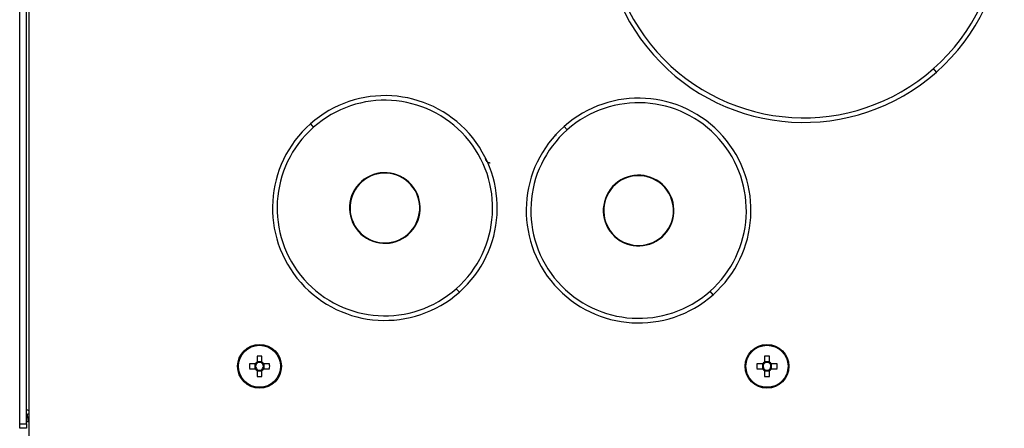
# Model space of a CAD drawing. Header units: millimetres. Extents: x 155400 to 158181, y 110641 to 115017.
# Tile 7 of 126: x 156849 to 157062, y 111675 to 111764. Entities that reach past the tile are written whole.
import ezdxf

# ---------------------------------------------------------------- set-up
doc = ezdxf.new("R2010")
doc.units = ezdxf.units.MM

msp = doc.modelspace()

# ---------------------------------------------------------------- linework, layer by layer
at = {"color": 7, "linetype": 'Continuous', "lineweight": 25}
for p, q in [((156848.57, 111676.43), (156848.57, 111879.18)), ((156850.07, 111676.43), (156850.07, 111879.18)), ((156850.57, 111879.18), (156850.57, 111654.18)), ((157047.34, 111752.66), (157046.67, 111753.41)), ((156911.58, 111741.42), (156912.24, 111740.67)), ((156966.58, 111740.88), (156967.24, 111740.13)), ((156964.57, 111739.04), (156964.95, 111739.04)), ((156922.65, 111728.91), (156922.72, 111728.84)), ((156977.65, 111728.37), (156977.72, 111728.29)), ((156932.8, 111717.44), (156932.74, 111717.52)), ((156987.8, 111716.9), (156987.74, 111716.97)), ((156943.88, 111704.93), (156943.21, 111705.68)), ((156998.88, 111704.39), (156998.21, 111705.14)), ((156900.05, 111691.06), (156900.05, 111689.77)), ((156901.08, 111689.77), (156901.08, 111691.06)), ((157010.05, 111691.06), (157010.05, 111689.77)), ((157011.08, 111689.77), (157011.08, 111691.06)), ((156899.66, 111689.38), (156898.37, 111689.38)), ((156898.37, 111688.35), (156899.66, 111688.35)), ((156899.58, 111689.38), (156899.58, 111688.35)), ((156901.08, 111689.85), (156900.05, 111689.85)), ((156902.75, 111689.38), (156901.46, 111689.38)), ((156901.46, 111688.35), (156902.75, 111688.35)), ((156901.54, 111688.35), (156901.54, 111689.38)), ((157009.66, 111689.38), (157008.37, 111689.38)), ((157008.37, 111688.35), (157009.66, 111688.35)), ((157009.58, 111689.38), (157009.58, 111688.35)), ((157011.08, 111689.85), (157010.05, 111689.85)), ((157012.75, 111689.38), (157011.46, 111689.38)), ((157011.46, 111688.35), (157012.75, 111688.35)), ((157011.54, 111688.35), (157011.54, 111689.38)), ((156900.05, 111687.97), (156900.05, 111686.68)), ((156900.05, 111687.88), (156901.08, 111687.88)), ((156901.08, 111686.68), (156901.08, 111687.97)), ((157010.05, 111687.97), (157010.05, 111686.68)), ((157010.05, 111687.88), (157011.08, 111687.88)), ((157011.08, 111686.68), (157011.08, 111687.97)), ((156848.57, 111676.43), (156850.07, 111676.43)), ((156848.57, 111675.43), (156848.57, 111676.43)), ((156850.07, 111675.43), (156848.57, 111675.43)), ((156850.07, 111676.92), (156850.57, 111676.92)), ((156850.07, 111676.43), (156850.07, 111675.43))]:
    msp.add_line(p, q, dxfattribs=at)
at = {"color": 7, "linetype": 'Continuous', "lineweight": 25, "flags": 128}
msp.add_lwpolyline([(156850.33, 111677.6), (156850.37, 111677.23), (156850.45, 111676.92)], dxfattribs=at)
at = {"color": 7, "linetype": 'Continuous', "lineweight": 25}
for centre, radius in [((156900.56, 111688.87), 4.75), ((156900.56, 111688.87), 4.56), ((157010.56, 111688.87), 4.75), ((157010.56, 111688.87), 4.56)]:
    msp.add_circle(centre, radius, dxfattribs=at)
for centre, radius, start, end in [((157018.5, 111785.24), 43.5, 311.5118, 131.5118), ((157018.5, 111785.24), 42.5, 311.5118, 131.5118), ((157018.5, 111785.24), 43.5, 131.5118, 311.5118), ((157018.5, 111785.24), 42.5, 131.5118, 311.5118), ((156927.73, 111723.18), 24.36, 311.5118, 131.5118), ((156927.73, 111723.18), 23.36, 311.5118, 131.5118), ((156982.73, 111722.63), 24.36, 311.5118, 131.5118), ((156982.73, 111722.63), 23.36, 311.5118, 131.5118), ((156927.73, 111723.18), 24.36, 131.5118, 311.5118), ((156927.73, 111723.18), 23.36, 131.5118, 311.5118), ((156982.73, 111722.63), 24.36, 131.5118, 311.5118), ((156982.73, 111722.63), 23.36, 131.5118, 311.5118), ((156927.73, 111723.18), 7.66, 131.5118, 311.5118), ((156927.73, 111723.18), 7.56, 131.5118, 311.5118), ((156927.73, 111723.18), 7.66, 311.5118, 131.5118), ((156927.73, 111723.18), 7.56, 311.5118, 131.5118), ((156982.73, 111722.63), 7.66, 311.5118, 131.5118), ((156982.73, 111722.63), 7.56, 311.5118, 131.5118), ((156982.73, 111722.63), 7.66, 131.5118, 311.5118), ((156982.73, 111722.63), 7.56, 131.5118, 311.5118), ((156900.56, 111673.46), 17.61, 88.3239, 91.6761), ((157010.56, 111673.46), 17.61, 88.3239, 91.6761), ((156915.97, 111688.87), 17.61, 178.3239, 181.6761), ((156900.56, 111688.87), 1.04, 119.7494, 150.2506), ((156900.56, 111688.87), 1.04, 209.7494, 240.2506), ((156900.56, 111688.87), 0.851, 142.7589, 217.2411), ((156900.56, 111688.87), 0.851, 127.2411, 142.7589), ((156900.56, 111688.87), 0.851, 217.2411, 232.7589), ((156900.56, 111688.87), 0.851, 52.7589, 127.2411), ((156900.56, 111688.87), 1.04, 29.7494, 60.2506), ((156900.56, 111688.87), 0.851, 37.2411, 52.7589), ((156900.56, 111688.87), 1.04, 299.7494, 330.2506), ((156900.56, 111688.87), 0.851, 307.2411, 322.7589), ((156900.56, 111688.87), 0.851, 322.7589, 37.2411), ((156885.15, 111688.87), 17.61, 358.3239, 1.6761), ((157025.97, 111688.87), 17.61, 178.3239, 181.6761), ((157010.56, 111688.87), 1.04, 119.7494, 150.2506), ((157010.56, 111688.87), 1.04, 209.7494, 240.2506), ((157010.56, 111688.87), 0.851, 142.7589, 217.2411), ((157010.56, 111688.87), 0.851, 127.2411, 142.7589), ((157010.56, 111688.87), 0.851, 217.2411, 232.7589), ((157010.56, 111688.87), 0.851, 52.7589, 127.2411), ((157010.56, 111688.87), 1.04, 29.7494, 60.2506), ((157010.56, 111688.87), 0.851, 37.2411, 52.7589), ((157010.56, 111688.87), 1.04, 299.7494, 330.2506), ((157010.56, 111688.87), 0.851, 307.2411, 322.7589), ((157010.56, 111688.87), 0.851, 322.7589, 37.2411), ((156995.15, 111688.87), 17.61, 358.3239, 1.6761), ((156900.56, 111688.87), 0.851, 232.7589, 307.2411), ((156900.56, 111704.28), 17.61, 268.3239, 271.6761), ((157010.56, 111688.87), 0.851, 232.7589, 307.2411), ((157010.56, 111704.28), 17.61, 268.3239, 271.6761), ((156851.57, 111678.43), 1.5, 180, 228.1897)]:
    msp.add_arc(centre, radius, start, end, dxfattribs=at)
for points, knots in [([(156950.57, 111732.93), (156950.54, 111732.93), (156950.48, 111732.93), (156950.38, 111732.95), (156950.28, 111732.97), (156950.16, 111733.01), (156950.01, 111733.09), (156949.86, 111733.22), (156949.74, 111733.37), (156949.65, 111733.54), (156949.58, 111733.73), (156949.58, 111733.86), (156949.57, 111733.93)], [0, 0, 0, 0, 0.062794, 0.125023, 0.187296, 0.250223, 0.375007, 0.500147, 0.624932, 0.750072, 0.874947, 1, 1, 1, 1]), ([(156850.07, 111679.49), (156850.08, 111679.47), (156850.11, 111679.44), (156850.28, 111679.4), (156850.45, 111679.37), (156850.57, 111679.35), (156850.57, 111679.35)], [0, 0, 0, 0, 0.3283885, 0.6567769, 0.9851654, 1, 1, 1, 1]), ([(156850.14, 111678.45), (156850.19, 111678.47), (156850.29, 111678.5), (156850.48, 111678.56), (156850.57, 111678.59)], [0, 0, 0, 0, 0.535067, 1, 1, 1, 1]), ([(156850.14, 111678.45), (156850.17, 111678.27), (156850.22, 111677.91), (156850.46, 111677.63), (156850.57, 111677.48)], [0, 0, 0, 0, 0.498766, 1, 1, 1, 1])]:
    msp.add_open_spline(points, degree=3, knots=knots, dxfattribs=at)

doc.saveas('drawing.dxf')
